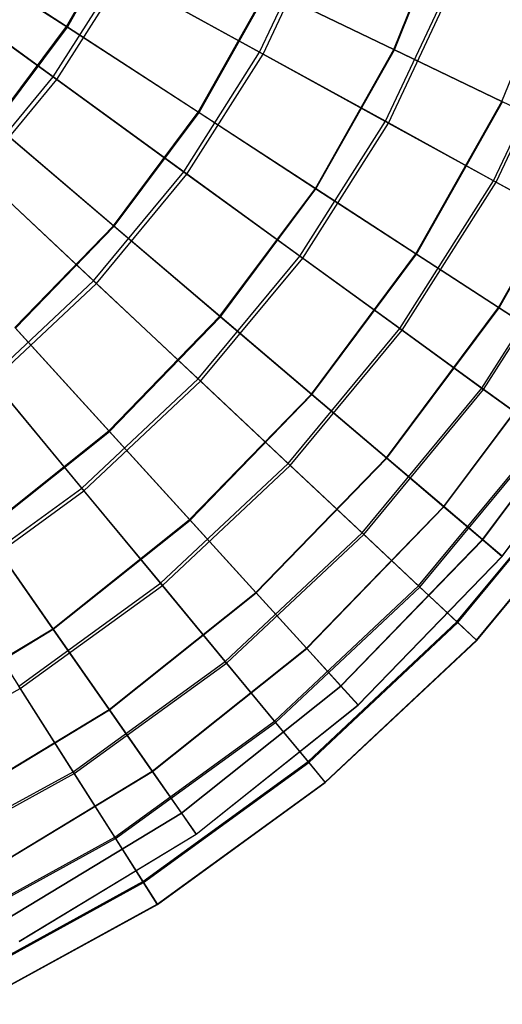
# Model space of a CAD drawing. Extents: x 0.2 to 40.1, y -6.7 to 6.7.
# Tile 80 of 256: x 6.648 to 7.595, y 0.516 to 2.448. Entities that reach past the tile are written whole.
import ezdxf

# ---------------------------------------------------------------- set-up
doc = ezdxf.new("R2010")
doc.units = 0
doc.header["$MEASUREMENT"] = 0
doc.layers.get('0').update_dxf_attribs({"color": 13, "linetype": 'CONTINUOUS'})

# ---------------------------------------------------------------- blocks, each defined once
blk = doc.blocks.new('SNOWBALL_XIV_PM3_STL')
at = {"color": 0}
for p, q in [((7.3816, 2.39, 16.3422), (7.499, 2.6801, 16.3422)), ((7.3816, 2.39, 16.3422), (7.499, 2.6801, 16.3422)), ((7.3829, 2.3893, 12.3305), (7.5004, 2.6796, 12.3305)), ((7.3829, 2.3893, 12.3305), (7.5004, 2.6796, 12.3305)), ((6.7401, 2.4349, 16.877), (6.8571, 2.6426, 16.877)), ((6.7401, 2.4349, 16.877), (6.8571, 2.6426, 16.877)), ((6.7417, 2.4338, 11.7953), (6.8588, 2.6417, 11.7953)), ((6.7417, 2.4338, 11.7953), (6.8588, 2.6417, 11.7953)), ((7.1187, 2.3845, 16.6698), (7.2369, 2.6357, 16.6698)), ((7.1187, 2.3845, 16.6698), (7.2369, 2.6357, 16.6698)), ((7.1254, 2.3808, 12.0036), (7.2441, 2.6329, 12.0036)), ((7.1254, 2.3808, 12.0036), (7.2441, 2.6329, 12.0036)), ((6.7401, 2.4349, 16.877), (6.4575, 2.6188, 17.0847)), ((6.7401, 2.4349, 16.877), (6.4575, 2.6188, 17.0847)), ((6.4592, 2.6177, 11.5874), (6.7417, 2.4338, 11.7953)), ((6.4592, 2.6177, 11.5874), (6.7417, 2.4338, 11.7953)), ((7.5937, 2.2878, 16.0238), (7.7225, 2.6059, 16.0238)), ((7.5937, 2.2878, 16.0238), (7.7225, 2.6059, 16.0238)), ((6.7141, 2.3359, 16.921), (6.4344, 2.5391, 17.1298)), ((6.7141, 2.3359, 16.921), (6.4344, 2.5391, 17.1298)), ((6.4418, 2.5337, 11.5415), (6.721, 2.3309, 11.7513)), ((6.4418, 2.5337, 11.5415), (6.721, 2.3309, 11.7513)), ((6.7141, 2.3359, 16.921), (6.8416, 2.5368, 16.921)), ((6.7141, 2.3359, 16.921), (6.8416, 2.5368, 16.921)), ((6.721, 2.3309, 11.7513), (6.849, 2.5327, 11.7513)), ((6.721, 2.3309, 11.7513), (6.849, 2.5327, 11.7513)), ((7.1187, 2.3845, 16.6698), (6.8416, 2.5368, 16.921)), ((7.1187, 2.3845, 16.6698), (6.8416, 2.5368, 16.921)), ((6.849, 2.5327, 11.7513), (7.1254, 2.3808, 12.0036)), ((6.849, 2.5327, 11.7513), (7.1254, 2.3808, 12.0036)), ((7.3654, 2.2489, 16.3802), (7.4987, 2.5321, 16.3802)), ((7.3654, 2.2489, 16.3802), (7.4987, 2.5321, 16.3802)), ((7.3712, 2.2456, 12.2941), (7.5049, 2.5296, 12.2941)), ((7.3712, 2.2456, 12.2941), (7.5049, 2.5296, 12.2941)), ((6.9983, 2.2668, 16.6281), (7.1347, 2.5089, 16.6281)), ((6.9983, 2.2668, 16.6281), (7.1347, 2.5089, 16.6281)), ((6.9998, 2.2659, 12.0444), (7.1362, 2.5081, 12.0444)), ((6.9998, 2.2659, 12.0444), (7.1362, 2.5081, 12.0444)), ((7.3816, 2.39, 16.3422), (7.1347, 2.5089, 16.6281)), ((7.3816, 2.39, 16.3422), (7.1347, 2.5089, 16.6281)), ((7.1362, 2.5081, 12.0444), (7.3829, 2.3893, 12.3305)), ((7.1362, 2.5081, 12.0444), (7.3829, 2.3893, 12.3305)), ((6.5976, 2.2438, 16.877), (6.7401, 2.4349, 16.877)), ((6.5976, 2.2438, 16.877), (6.7401, 2.4349, 16.877)), ((6.9983, 2.2668, 16.6281), (6.7401, 2.4349, 16.877)), ((6.9983, 2.2668, 16.6281), (6.7401, 2.4349, 16.877)), ((7.5776, 2.1322, 16.0569), (7.7238, 2.443, 16.0569)), ((7.5776, 2.1322, 16.0569), (7.7238, 2.443, 16.0569)), ((7.5825, 2.1295, 12.6182), (7.729, 2.4409, 12.6182)), ((7.5825, 2.1295, 12.6182), (7.729, 2.4409, 12.6182)), ((6.599, 2.2426, 11.7953), (6.7417, 2.4338, 11.7953)), ((6.599, 2.2426, 11.7953), (6.7417, 2.4338, 11.7953)), ((6.7417, 2.4338, 11.7953), (6.9998, 2.2659, 12.0444)), ((6.7417, 2.4338, 11.7953), (6.9998, 2.2659, 12.0444)), ((6.9699, 2.15, 16.6698), (7.1187, 2.3845, 16.6698)), ((6.9699, 2.15, 16.6698), (7.1187, 2.3845, 16.6698)), ((6.9761, 2.1455, 12.0036), (7.1254, 2.3808, 12.0036)), ((6.9761, 2.1455, 12.0036), (7.1254, 2.3808, 12.0036)), ((7.3654, 2.2489, 16.3802), (7.1187, 2.3845, 16.6698)), ((7.3654, 2.2489, 16.3802), (7.1187, 2.3845, 16.6698)), ((7.1254, 2.3808, 12.0036), (7.3712, 2.2456, 12.2941)), ((7.1254, 2.3808, 12.0036), (7.3712, 2.2456, 12.2941)), ((7.228, 2.1173, 16.3422), (7.3816, 2.39, 16.3422)), ((7.228, 2.1173, 16.3422), (7.3816, 2.39, 16.3422)), ((7.2292, 2.1165, 12.3305), (7.3829, 2.3893, 12.3305)), ((7.2292, 2.1165, 12.3305), (7.3829, 2.3893, 12.3305)), ((7.5937, 2.2878, 16.0238), (7.3816, 2.39, 16.3422)), ((7.5937, 2.2878, 16.0238), (7.3816, 2.39, 16.3422)), ((7.3829, 2.3893, 12.3305), (7.5948, 2.2873, 12.6491)), ((7.3829, 2.3893, 12.3305), (7.5948, 2.2873, 12.6491)), ((6.5624, 2.1525, 16.921), (6.7141, 2.3359, 16.921)), ((6.5624, 2.1525, 16.921), (6.7141, 2.3359, 16.921)), ((6.5686, 2.1467, 11.7513), (6.721, 2.3309, 11.7513)), ((6.5686, 2.1467, 11.7513), (6.721, 2.3309, 11.7513)), ((6.9699, 2.15, 16.6698), (6.7141, 2.3359, 16.921)), ((6.9699, 2.15, 16.6698), (6.7141, 2.3359, 16.921)), ((6.721, 2.3309, 11.7513), (6.9761, 2.1455, 12.0036)), ((6.721, 2.3309, 11.7513), (6.9761, 2.1455, 12.0036)), ((7.4253, 1.9888, 16.0238), (7.5937, 2.2878, 16.0238)), ((7.4253, 1.9888, 16.0238), (7.5937, 2.2878, 16.0238)), ((7.4264, 1.9881, 12.6491), (7.5948, 2.2873, 12.6491)), ((7.4264, 1.9881, 12.6491), (7.5948, 2.2873, 12.6491)), ((7.7678, 2.204, 15.6781), (7.5937, 2.2878, 16.0238)), ((7.7678, 2.204, 15.6781), (7.5937, 2.2878, 16.0238)), ((6.8321, 2.0441, 16.6281), (6.9983, 2.2668, 16.6281)), ((6.8321, 2.0441, 16.6281), (6.9983, 2.2668, 16.6281)), ((6.8334, 2.043, 12.0444), (6.9998, 2.2659, 12.0444)), ((6.8334, 2.043, 12.0444), (6.9998, 2.2659, 12.0444)), ((7.228, 2.1173, 16.3422), (6.9983, 2.2668, 16.6281)), ((7.228, 2.1173, 16.3422), (6.9983, 2.2668, 16.6281)), ((6.9998, 2.2659, 12.0444), (7.2292, 2.1165, 12.3305)), ((6.9998, 2.2659, 12.0444), (7.2292, 2.1165, 12.3305)), ((6.8321, 2.0441, 16.6281), (6.5976, 2.2438, 16.877)), ((6.8321, 2.0441, 16.6281), (6.5976, 2.2438, 16.877)), ((6.599, 2.2426, 11.7953), (6.8334, 2.043, 12.0444)), ((6.599, 2.2426, 11.7953), (6.8334, 2.043, 12.0444)), ((7.1976, 1.9846, 16.3802), (7.3654, 2.2489, 16.3802)), ((7.1976, 1.9846, 16.3802), (7.3654, 2.2489, 16.3802)), ((7.2031, 1.9806, 12.2941), (7.3712, 2.2456, 12.2941)), ((7.2031, 1.9806, 12.2941), (7.3712, 2.2456, 12.2941)), ((7.5776, 2.1322, 16.0569), (7.3654, 2.2489, 16.3802)), ((7.5776, 2.1322, 16.0569), (7.3654, 2.2489, 16.3802)), ((7.3712, 2.2456, 12.2941), (7.5825, 2.1295, 12.6182)), ((7.3712, 2.2456, 12.2941), (7.5825, 2.1295, 12.6182)), ((7.5872, 1.8835, 15.6781), (7.7678, 2.204, 15.6781)), ((7.5872, 1.8835, 15.6781), (7.7678, 2.204, 15.6781)), ((7.5881, 1.8829, 12.9949), (7.7687, 2.2036, 12.9949)), ((7.5881, 1.8829, 12.9949), (7.7687, 2.2036, 12.9949)), ((6.7929, 1.9361, 16.6698), (6.5624, 2.1525, 16.921)), ((6.7929, 1.9361, 16.6698), (6.5624, 2.1525, 16.921)), ((6.5686, 2.1467, 11.7513), (6.7985, 1.9308, 12.0036)), ((6.5686, 2.1467, 11.7513), (6.7985, 1.9308, 12.0036)), ((6.7929, 1.9361, 16.6698), (6.9699, 2.15, 16.6698)), ((6.7929, 1.9361, 16.6698), (6.9699, 2.15, 16.6698)), ((6.7985, 1.9308, 12.0036), (6.9761, 2.1455, 12.0036)), ((6.7985, 1.9308, 12.0036), (6.9761, 2.1455, 12.0036)), ((7.1976, 1.9846, 16.3802), (6.9699, 2.15, 16.6698)), ((7.1976, 1.9846, 16.3802), (6.9699, 2.15, 16.6698)), ((6.9761, 2.1455, 12.0036), (7.2031, 1.9806, 12.2941)), ((6.9761, 2.1455, 12.0036), (7.2031, 1.9806, 12.2941)), ((7.3935, 1.8422, 16.0569), (7.5776, 2.1322, 16.0569)), ((7.3935, 1.8422, 16.0569), (7.5776, 2.1322, 16.0569)), ((7.3981, 1.8389, 12.6182), (7.5825, 2.1295, 12.6182)), ((7.3981, 1.8389, 12.6182), (7.5825, 2.1295, 12.6182)), ((7.7518, 2.0364, 15.7054), (7.5776, 2.1322, 16.0569)), ((7.7518, 2.0364, 15.7054), (7.5776, 2.1322, 16.0569)), ((7.5825, 2.1295, 12.6182), (7.7557, 2.0343, 12.9704)), ((7.5825, 2.1295, 12.6182), (7.7557, 2.0343, 12.9704)), ((7.0408, 1.8665, 16.3422), (7.228, 2.1173, 16.3422)), ((7.0408, 1.8665, 16.3422), (7.228, 2.1173, 16.3422)), ((7.0419, 1.8655, 12.3305), (7.2292, 2.1165, 12.3305)), ((7.0419, 1.8655, 12.3305), (7.2292, 2.1165, 12.3305)), ((7.4253, 1.9888, 16.0238), (7.228, 2.1173, 16.3422)), ((7.4253, 1.9888, 16.0238), (7.228, 2.1173, 16.3422)), ((7.2292, 2.1165, 12.3305), (7.4264, 1.9881, 12.6491)), ((7.2292, 2.1165, 12.3305), (7.4264, 1.9881, 12.6491)), ((6.6388, 1.8445, 16.6281), (6.8321, 2.0441, 16.6281)), ((6.6388, 1.8445, 16.6281), (6.8321, 2.0441, 16.6281)), ((6.64, 1.8433, 12.0444), (6.8334, 2.043, 12.0444)), ((6.64, 1.8433, 12.0444), (6.8334, 2.043, 12.0444)), ((7.0408, 1.8665, 16.3422), (6.8321, 2.0441, 16.6281)), ((7.0408, 1.8665, 16.3422), (6.8321, 2.0441, 16.6281)), ((6.8334, 2.043, 12.0444), (7.0419, 1.8655, 12.3305)), ((6.8334, 2.043, 12.0444), (7.0419, 1.8655, 12.3305)), ((7.5544, 1.7254, 15.7054), (7.7518, 2.0364, 15.7054)), ((7.5544, 1.7254, 15.7054), (7.7518, 2.0364, 15.7054)), ((7.558, 1.7227, 12.9704), (7.7557, 2.0343, 12.9704)), ((7.558, 1.7227, 12.9704), (7.7557, 2.0343, 12.9704)), ((6.9981, 1.7434, 16.3802), (7.1976, 1.9846, 16.3802)), ((6.9981, 1.7434, 16.3802), (7.1976, 1.9846, 16.3802)), ((7.003, 1.7388, 12.2941), (7.2031, 1.9806, 12.2941)), ((7.003, 1.7388, 12.2941), (7.2031, 1.9806, 12.2941)), ((7.3935, 1.8422, 16.0569), (7.1976, 1.9846, 16.3802)), ((7.3935, 1.8422, 16.0569), (7.1976, 1.9846, 16.3802)), ((7.2031, 1.9806, 12.2941), (7.3981, 1.8389, 12.6182)), ((7.2031, 1.9806, 12.2941), (7.3981, 1.8389, 12.6182)), ((7.2201, 1.7138, 16.0238), (7.4253, 1.9888, 16.0238)), ((7.2201, 1.7138, 16.0238), (7.4253, 1.9888, 16.0238)), ((7.2211, 1.713, 12.6491), (7.4264, 1.9881, 12.6491)), ((7.2211, 1.713, 12.6491), (7.4264, 1.9881, 12.6491)), ((7.5872, 1.8835, 15.6781), (7.4253, 1.9888, 16.0238)), ((7.5872, 1.8835, 15.6781), (7.4253, 1.9888, 16.0238)), ((7.4264, 1.9881, 12.6491), (7.5881, 1.8829, 12.9949)), ((7.4264, 1.9881, 12.6491), (7.5881, 1.8829, 12.9949)), ((6.5905, 1.746, 16.6698), (6.7929, 1.9361, 16.6698)), ((6.5905, 1.746, 16.6698), (6.7929, 1.9361, 16.6698)), ((6.9981, 1.7434, 16.3802), (6.7929, 1.9361, 16.6698)), ((6.9981, 1.7434, 16.3802), (6.7929, 1.9361, 16.6698)), ((6.5954, 1.7401, 12.0036), (6.7985, 1.9308, 12.0036)), ((6.5954, 1.7401, 12.0036), (6.7985, 1.9308, 12.0036)), ((6.7985, 1.9308, 12.0036), (7.003, 1.7388, 12.2941)), ((6.7985, 1.9308, 12.0036), (7.003, 1.7388, 12.2941)), ((7.3672, 1.5886, 15.6781), (7.5872, 1.8835, 15.6781)), ((7.3672, 1.5886, 15.6781), (7.5872, 1.8835, 15.6781)), ((7.3679, 1.588, 12.9949), (7.5881, 1.8829, 12.9949)), ((7.3679, 1.588, 12.9949), (7.5881, 1.8829, 12.9949)), ((7.711, 1.8029, 15.3107), (7.5872, 1.8835, 15.6781)), ((7.711, 1.8029, 15.3107), (7.5872, 1.8835, 15.6781)), ((7.5881, 1.8829, 12.9949), (7.7116, 1.8025, 13.3625)), ((7.5881, 1.8829, 12.9949), (7.7116, 1.8025, 13.3625)), ((6.8231, 1.6417, 16.3422), (7.0408, 1.8665, 16.3422)), ((6.8231, 1.6417, 16.3422), (7.0408, 1.8665, 16.3422)), ((6.8241, 1.6406, 12.3305), (7.0419, 1.8655, 12.3305)), ((6.8241, 1.6406, 12.3305), (7.0419, 1.8655, 12.3305)), ((7.2201, 1.7138, 16.0238), (7.0408, 1.8665, 16.3422)), ((7.2201, 1.7138, 16.0238), (7.0408, 1.8665, 16.3422)), ((7.0419, 1.8655, 12.3305), (7.2211, 1.713, 12.6491)), ((7.0419, 1.8655, 12.3305), (7.2211, 1.713, 12.6491)), ((6.8231, 1.6417, 16.3422), (6.6388, 1.8445, 16.6281)), ((6.8231, 1.6417, 16.3422), (6.6388, 1.8445, 16.6281)), ((6.64, 1.8433, 12.0444), (6.8241, 1.6406, 12.3305)), ((6.64, 1.8433, 12.0444), (6.8241, 1.6406, 12.3305)), ((7.1746, 1.5776, 16.0569), (7.3935, 1.8422, 16.0569)), ((7.1746, 1.5776, 16.0569), (7.3935, 1.8422, 16.0569)), ((7.1787, 1.5738, 12.6182), (7.3981, 1.8389, 12.6182)), ((7.1787, 1.5738, 12.6182), (7.3981, 1.8389, 12.6182)), ((7.5544, 1.7254, 15.7054), (7.3935, 1.8422, 16.0569)), ((7.5544, 1.7254, 15.7054), (7.3935, 1.8422, 16.0569)), ((7.3981, 1.8389, 12.6182), (7.558, 1.7227, 12.9704)), ((7.3981, 1.8389, 12.6182), (7.558, 1.7227, 12.9704)), ((7.4797, 1.4929, 15.3107), (7.711, 1.8029, 15.3107)), ((7.4797, 1.4929, 15.3107), (7.711, 1.8029, 15.3107)), ((7.4802, 1.4924, 13.3625), (7.7116, 1.8025, 13.3625)), ((7.4802, 1.4924, 13.3625), (7.7116, 1.8025, 13.3625)), ((6.7699, 1.5291, 16.3802), (6.5905, 1.746, 16.6698)), ((6.7699, 1.5291, 16.3802), (6.5905, 1.746, 16.6698)), ((6.5954, 1.7401, 12.0036), (6.7742, 1.5239, 12.2941)), ((6.5954, 1.7401, 12.0036), (6.7742, 1.5239, 12.2941)), ((6.7699, 1.5291, 16.3802), (6.9981, 1.7434, 16.3802)), ((6.7699, 1.5291, 16.3802), (6.9981, 1.7434, 16.3802)), ((6.7742, 1.5239, 12.2941), (7.003, 1.7388, 12.2941)), ((6.7742, 1.5239, 12.2941), (7.003, 1.7388, 12.2941)), ((7.1746, 1.5776, 16.0569), (6.9981, 1.7434, 16.3802)), ((7.1746, 1.5776, 16.0569), (6.9981, 1.7434, 16.3802)), ((7.003, 1.7388, 12.2941), (7.1787, 1.5738, 12.6182)), ((7.003, 1.7388, 12.2941), (7.1787, 1.5738, 12.6182)), ((7.5557, 1.4281, 14.9274), (7.7947, 1.7484, 14.9274)), ((7.5557, 1.4281, 14.9274), (7.7947, 1.7484, 14.9274)), ((7.5561, 1.4278, 13.7458), (7.7951, 1.7481, 13.7458)), ((7.5561, 1.4278, 13.7458), (7.7951, 1.7481, 13.7458)), ((7.3195, 1.4415, 15.7054), (7.5544, 1.7254, 15.7054)), ((7.3195, 1.4415, 15.7054), (7.5544, 1.7254, 15.7054)), ((7.3228, 1.4385, 12.9704), (7.558, 1.7227, 12.9704)), ((7.3228, 1.4385, 12.9704), (7.558, 1.7227, 12.9704)), ((7.6775, 1.6359, 15.3313), (7.5544, 1.7254, 15.7054)), ((7.6775, 1.6359, 15.3313), (7.5544, 1.7254, 15.7054)), ((7.558, 1.7227, 12.9704), (7.6801, 1.634, 13.345)), ((7.558, 1.7227, 12.9704), (7.6801, 1.634, 13.345)), ((7.5941, 1.3954, 14.5346), (7.837, 1.7209, 14.5346)), ((7.5941, 1.3954, 14.5346), (7.837, 1.7209, 14.5346)), ((7.5942, 1.3953, 14.1386), (7.8371, 1.7208, 14.1386)), ((7.5942, 1.3953, 14.1386), (7.8371, 1.7208, 14.1386)), ((6.9814, 1.4673, 16.0238), (7.2201, 1.7138, 16.0238)), ((6.9814, 1.4673, 16.0238), (7.2201, 1.7138, 16.0238)), ((6.9822, 1.4664, 12.6491), (7.2211, 1.713, 12.6491)), ((6.9822, 1.4664, 12.6491), (7.2211, 1.713, 12.6491)), ((7.3672, 1.5886, 15.6781), (7.2201, 1.7138, 16.0238)), ((7.3672, 1.5886, 15.6781), (7.2201, 1.7138, 16.0238)), ((7.2211, 1.713, 12.6491), (7.3679, 1.588, 12.9949)), ((7.2211, 1.713, 12.6491), (7.3679, 1.588, 12.9949)), ((6.5784, 1.4465, 16.3422), (6.8231, 1.6417, 16.3422)), ((6.5784, 1.4465, 16.3422), (6.8231, 1.6417, 16.3422)), ((6.5792, 1.4453, 12.3305), (6.8241, 1.6406, 12.3305)), ((6.5792, 1.4453, 12.3305), (6.8241, 1.6406, 12.3305)), ((6.9814, 1.4673, 16.0238), (6.8231, 1.6417, 16.3422)), ((6.9814, 1.4673, 16.0238), (6.8231, 1.6417, 16.3422)), ((6.8241, 1.6406, 12.3305), (6.9822, 1.4664, 12.6491)), ((6.8241, 1.6406, 12.3305), (6.9822, 1.4664, 12.6491)), ((7.4305, 1.3373, 15.3313), (7.6775, 1.6359, 15.3313)), ((7.4305, 1.3373, 15.3313), (7.6775, 1.6359, 15.3313)), ((7.4329, 1.3351, 13.345), (7.6801, 1.634, 13.345)), ((7.4329, 1.3351, 13.345), (7.6801, 1.634, 13.345)), ((7.1112, 1.3243, 15.6781), (7.3672, 1.5886, 15.6781)), ((7.1112, 1.3243, 15.6781), (7.3672, 1.5886, 15.6781)), ((7.1119, 1.3236, 12.9949), (7.3679, 1.588, 12.9949)), ((7.1119, 1.3236, 12.9949), (7.3679, 1.588, 12.9949)), ((7.4797, 1.4929, 15.3107), (7.3672, 1.5886, 15.6781)), ((7.4797, 1.4929, 15.3107), (7.3672, 1.5886, 15.6781)), ((7.3679, 1.588, 12.9949), (7.4802, 1.4924, 13.3625)), ((7.3679, 1.588, 12.9949), (7.4802, 1.4924, 13.3625)), ((6.9243, 1.3425, 16.0569), (7.1746, 1.5776, 16.0569)), ((6.9243, 1.3425, 16.0569), (7.1746, 1.5776, 16.0569)), ((6.9279, 1.3382, 12.6182), (7.1787, 1.5738, 12.6182)), ((6.9279, 1.3382, 12.6182), (7.1787, 1.5738, 12.6182)), ((7.3195, 1.4415, 15.7054), (7.1746, 1.5776, 16.0569)), ((7.3195, 1.4415, 15.7054), (7.1746, 1.5776, 16.0569)), ((7.1787, 1.5738, 12.6182), (7.3228, 1.4385, 12.9704)), ((7.1787, 1.5738, 12.6182), (7.3228, 1.4385, 12.9704)), ((7.5056, 1.2668, 14.9408), (7.7609, 1.5753, 14.9408)), ((7.5056, 1.2668, 14.9408), (7.7609, 1.5753, 14.9408)), ((7.5071, 1.2654, 13.7358), (7.7625, 1.5742, 13.7358)), ((7.5071, 1.2654, 13.7358), (7.7625, 1.5742, 13.7358)), ((6.5167, 1.3451, 16.3802), (6.7699, 1.5291, 16.3802)), ((6.5167, 1.3451, 16.3802), (6.7699, 1.5291, 16.3802)), ((6.9243, 1.3425, 16.0569), (6.7699, 1.5291, 16.3802)), ((6.9243, 1.3425, 16.0569), (6.7699, 1.5291, 16.3802)), ((7.5438, 1.2309, 14.5403), (7.8032, 1.5446, 14.5403)), ((7.5438, 1.2309, 14.5403), (7.8032, 1.5446, 14.5403)), ((7.5443, 1.2305, 14.1364), (7.8038, 1.5442, 14.1364)), ((7.5443, 1.2305, 14.1364), (7.8038, 1.5442, 14.1364)), ((6.5203, 1.3394, 12.2941), (6.7742, 1.5239, 12.2941)), ((6.5203, 1.3394, 12.2941), (6.7742, 1.5239, 12.2941)), ((6.7742, 1.5239, 12.2941), (6.9279, 1.3382, 12.6182)), ((6.7742, 1.5239, 12.2941), (6.9279, 1.3382, 12.6182)), ((7.2106, 1.215, 15.3107), (7.4797, 1.4929, 15.3107)), ((7.2106, 1.215, 15.3107), (7.4797, 1.4929, 15.3107)), ((7.211, 1.2145, 13.3625), (7.4802, 1.4924, 13.3625)), ((7.211, 1.2145, 13.3625), (7.4802, 1.4924, 13.3625)), ((7.5557, 1.4281, 14.9274), (7.4797, 1.4929, 15.3107)), ((7.5557, 1.4281, 14.9274), (7.4797, 1.4929, 15.3107)), ((7.4802, 1.4924, 13.3625), (7.5561, 1.4278, 13.7458)), ((7.4802, 1.4924, 13.3625), (7.5561, 1.4278, 13.7458)), ((6.7131, 1.2534, 16.0238), (6.9814, 1.4673, 16.0238)), ((6.7131, 1.2534, 16.0238), (6.9814, 1.4673, 16.0238)), ((6.7138, 1.2524, 12.6491), (6.9822, 1.4664, 12.6491)), ((6.7138, 1.2524, 12.6491), (6.9822, 1.4664, 12.6491)), ((7.1112, 1.3243, 15.6781), (6.9814, 1.4673, 16.0238)), ((7.1112, 1.3243, 15.6781), (6.9814, 1.4673, 16.0238)), ((6.9822, 1.4664, 12.6491), (7.1119, 1.3236, 12.9949)), ((6.9822, 1.4664, 12.6491), (7.1119, 1.3236, 12.9949)), ((6.7131, 1.2534, 16.0238), (6.5784, 1.4465, 16.3422)), ((6.7131, 1.2534, 16.0238), (6.5784, 1.4465, 16.3422)), ((6.5792, 1.4453, 12.3305), (6.7138, 1.2524, 12.6491)), ((6.5792, 1.4453, 12.3305), (6.7138, 1.2524, 12.6491)), ((7.051, 1.1893, 15.7054), (7.3195, 1.4415, 15.7054)), ((7.051, 1.1893, 15.7054), (7.3195, 1.4415, 15.7054)), ((7.0538, 1.1859, 12.9704), (7.3228, 1.4385, 12.9704)), ((7.0538, 1.1859, 12.9704), (7.3228, 1.4385, 12.9704)), ((7.4305, 1.3373, 15.3313), (7.3195, 1.4415, 15.7054)), ((7.4305, 1.3373, 15.3313), (7.3195, 1.4415, 15.7054)), ((7.3228, 1.4385, 12.9704), (7.4329, 1.3351, 13.345)), ((7.3228, 1.4385, 12.9704), (7.4329, 1.3351, 13.345)), ((7.2777, 1.141, 14.9274), (7.5557, 1.4281, 14.9274)), ((7.2777, 1.141, 14.9274), (7.5557, 1.4281, 14.9274)), ((7.278, 1.1407, 13.7458), (7.5561, 1.4278, 13.7458)), ((7.278, 1.1407, 13.7458), (7.5561, 1.4278, 13.7458)), ((7.5941, 1.3954, 14.5346), (7.5557, 1.4281, 14.9274)), ((7.5941, 1.3954, 14.5346), (7.5557, 1.4281, 14.9274)), ((7.5561, 1.4278, 13.7458), (7.5942, 1.3953, 14.1386)), ((7.5561, 1.4278, 13.7458), (7.5942, 1.3953, 14.1386)), ((7.3116, 1.1037, 14.5346), (7.5941, 1.3954, 14.5346)), ((7.3116, 1.1037, 14.5346), (7.5941, 1.3954, 14.5346)), ((7.3117, 1.1036, 14.1386), (7.5942, 1.3953, 14.1386)), ((7.3117, 1.1036, 14.1386), (7.5942, 1.3953, 14.1386)), ((7.5942, 1.3953, 14.1386), (7.5941, 1.3954, 14.5346)), ((7.5942, 1.3953, 14.1386), (7.5941, 1.3954, 14.5346)), ((6.5203, 1.3394, 12.2941), (6.6494, 1.1359, 12.6182)), ((6.5203, 1.3394, 12.2941), (6.6494, 1.1359, 12.6182)), ((6.6464, 1.1406, 16.0569), (6.9243, 1.3425, 16.0569)), ((6.6464, 1.1406, 16.0569), (6.9243, 1.3425, 16.0569)), ((6.6494, 1.1359, 12.6182), (6.9279, 1.3382, 12.6182)), ((6.6494, 1.1359, 12.6182), (6.9279, 1.3382, 12.6182)), ((7.051, 1.1893, 15.7054), (6.9243, 1.3425, 16.0569)), ((7.051, 1.1893, 15.7054), (6.9243, 1.3425, 16.0569)), ((6.9279, 1.3382, 12.6182), (7.0538, 1.1859, 12.9704)), ((6.9279, 1.3382, 12.6182), (7.0538, 1.1859, 12.9704)), ((7.148, 1.0721, 15.3313), (7.4305, 1.3373, 15.3313)), ((7.148, 1.0721, 15.3313), (7.4305, 1.3373, 15.3313)), ((7.1501, 1.0696, 13.345), (7.4329, 1.3351, 13.345)), ((7.1501, 1.0696, 13.345), (7.4329, 1.3351, 13.345)), ((7.5056, 1.2668, 14.9408), (7.4305, 1.3373, 15.3313)), ((7.5056, 1.2668, 14.9408), (7.4305, 1.3373, 15.3313)), ((7.4329, 1.3351, 13.345), (7.5071, 1.2654, 13.7358)), ((7.4329, 1.3351, 13.345), (7.5071, 1.2654, 13.7358)), ((6.8236, 1.095, 15.6781), (7.1112, 1.3243, 15.6781)), ((6.8236, 1.095, 15.6781), (7.1112, 1.3243, 15.6781)), ((6.8242, 1.0941, 12.9949), (7.1119, 1.3236, 12.9949)), ((6.8242, 1.0941, 12.9949), (7.1119, 1.3236, 12.9949)), ((7.2106, 1.215, 15.3107), (7.1112, 1.3243, 15.6781)), ((7.2106, 1.215, 15.3107), (7.1112, 1.3243, 15.6781)), ((7.1119, 1.3236, 12.9949), (7.211, 1.2145, 13.3625)), ((7.1119, 1.3236, 12.9949), (7.211, 1.2145, 13.3625)), ((7.2137, 0.9926, 14.9408), (7.5056, 1.2668, 14.9408)), ((7.2137, 0.9926, 14.9408), (7.5056, 1.2668, 14.9408)), ((7.215, 0.9911, 13.7358), (7.5071, 1.2654, 13.7358)), ((7.215, 0.9911, 13.7358), (7.5071, 1.2654, 13.7358)), ((7.5438, 1.2309, 14.5403), (7.5056, 1.2668, 14.9408)), ((7.5438, 1.2309, 14.5403), (7.5056, 1.2668, 14.9408)), ((7.5071, 1.2654, 13.7358), (7.5443, 1.2305, 14.1364)), ((7.5071, 1.2654, 13.7358), (7.5443, 1.2305, 14.1364)), ((6.4197, 1.0755, 16.0238), (6.7131, 1.2534, 16.0238)), ((6.4197, 1.0755, 16.0238), (6.7131, 1.2534, 16.0238)), ((6.4202, 1.0744, 12.6491), (6.7138, 1.2524, 12.6491)), ((6.4202, 1.0744, 12.6491), (6.7138, 1.2524, 12.6491)), ((6.8236, 1.095, 15.6781), (6.7131, 1.2534, 16.0238)), ((6.8236, 1.095, 15.6781), (6.7131, 1.2534, 16.0238)), ((6.7138, 1.2524, 12.6491), (6.8242, 1.0941, 12.9949)), ((6.7138, 1.2524, 12.6491), (6.8242, 1.0941, 12.9949)), ((7.2471, 0.9523, 14.5403), (7.5438, 1.2309, 14.5403)), ((7.2471, 0.9523, 14.5403), (7.5438, 1.2309, 14.5403)), ((7.2475, 0.9518, 14.1364), (7.5443, 1.2305, 14.1364)), ((7.2475, 0.9518, 14.1364), (7.5443, 1.2305, 14.1364)), ((7.5443, 1.2305, 14.1364), (7.5438, 1.2309, 14.5403)), ((7.5443, 1.2305, 14.1364), (7.5438, 1.2309, 14.5403)), ((6.9081, 0.9738, 15.3107), (7.2106, 1.215, 15.3107)), ((6.9081, 0.9738, 15.3107), (7.2106, 1.215, 15.3107)), ((6.9085, 0.9732, 13.3625), (7.211, 1.2145, 13.3625)), ((6.9085, 0.9732, 13.3625), (7.211, 1.2145, 13.3625)), ((7.2777, 1.141, 14.9274), (7.2106, 1.215, 15.3107)), ((7.2777, 1.141, 14.9274), (7.2106, 1.215, 15.3107)), ((7.211, 1.2145, 13.3625), (7.278, 1.1407, 13.7458)), ((7.211, 1.2145, 13.3625), (7.278, 1.1407, 13.7458)), ((6.7529, 0.9728, 15.7054), (7.051, 1.1893, 15.7054)), ((6.7529, 0.9728, 15.7054), (7.051, 1.1893, 15.7054)), ((6.7553, 0.969, 12.9704), (7.0538, 1.1859, 12.9704)), ((6.7553, 0.969, 12.9704), (7.0538, 1.1859, 12.9704)), ((7.148, 1.0721, 15.3313), (7.051, 1.1893, 15.7054)), ((7.148, 1.0721, 15.3313), (7.051, 1.1893, 15.7054)), ((7.0538, 1.1859, 12.9704), (7.1501, 1.0696, 13.345)), ((7.0538, 1.1859, 12.9704), (7.1501, 1.0696, 13.345)), ((6.7529, 0.9728, 15.7054), (6.6464, 1.1406, 16.0569)), ((6.7529, 0.9728, 15.7054), (6.6464, 1.1406, 16.0569)), ((6.9653, 0.8919, 14.9274), (7.2777, 1.141, 14.9274)), ((6.9653, 0.8919, 14.9274), (7.2777, 1.141, 14.9274)), ((6.9655, 0.8915, 13.7458), (7.278, 1.1407, 13.7458)), ((6.9655, 0.8915, 13.7458), (7.278, 1.1407, 13.7458)), ((7.3116, 1.1037, 14.5346), (7.2777, 1.141, 14.9274)), ((7.3116, 1.1037, 14.5346), (7.2777, 1.141, 14.9274)), ((7.278, 1.1407, 13.7458), (7.3117, 1.1036, 14.1386)), ((7.278, 1.1407, 13.7458), (7.3117, 1.1036, 14.1386)), ((6.3479, 0.9701, 12.6182), (6.6494, 1.1359, 12.6182)), ((6.3479, 0.9701, 12.6182), (6.6494, 1.1359, 12.6182)), ((6.6494, 1.1359, 12.6182), (6.7553, 0.969, 12.9704)), ((6.6494, 1.1359, 12.6182), (6.7553, 0.969, 12.9704)), ((6.9941, 0.8505, 14.5346), (7.3116, 1.1037, 14.5346)), ((6.9941, 0.8505, 14.5346), (7.3116, 1.1037, 14.5346)), ((6.9942, 0.8504, 14.1386), (7.3117, 1.1036, 14.1386)), ((6.9942, 0.8504, 14.1386), (7.3117, 1.1036, 14.1386)), ((7.3117, 1.1036, 14.1386), (7.3116, 1.1037, 14.5346)), ((7.3117, 1.1036, 14.1386), (7.3116, 1.1037, 14.5346)), ((6.509, 0.9042, 15.6781), (6.8236, 1.095, 15.6781)), ((6.509, 0.9042, 15.6781), (6.8236, 1.095, 15.6781)), ((6.5095, 0.9034, 12.9949), (6.8242, 1.0941, 12.9949)), ((6.5095, 0.9034, 12.9949), (6.8242, 1.0941, 12.9949)), ((6.9081, 0.9738, 15.3107), (6.8236, 1.095, 15.6781)), ((6.9081, 0.9738, 15.3107), (6.8236, 1.095, 15.6781)), ((6.8242, 1.0941, 12.9949), (6.9085, 0.9732, 13.3625)), ((6.8242, 1.0941, 12.9949), (6.9085, 0.9732, 13.3625)), ((6.8345, 0.8443, 15.3313), (7.148, 1.0721, 15.3313)), ((6.8345, 0.8443, 15.3313), (7.148, 1.0721, 15.3313)), ((6.8362, 0.8415, 13.345), (7.1501, 1.0696, 13.345)), ((6.8362, 0.8415, 13.345), (7.1501, 1.0696, 13.345)), ((7.2137, 0.9926, 14.9408), (7.148, 1.0721, 15.3313)), ((7.2137, 0.9926, 14.9408), (7.148, 1.0721, 15.3313)), ((7.1501, 1.0696, 13.345), (7.215, 0.9911, 13.7358)), ((7.1501, 1.0696, 13.345), (7.215, 0.9911, 13.7358)), ((6.8897, 0.7572, 14.9408), (7.2137, 0.9926, 14.9408)), ((6.8897, 0.7572, 14.9408), (7.2137, 0.9926, 14.9408)), ((6.8908, 0.7556, 13.7358), (7.215, 0.9911, 13.7358)), ((6.8908, 0.7556, 13.7358), (7.215, 0.9911, 13.7358)), ((7.2471, 0.9523, 14.5403), (7.2137, 0.9926, 14.9408)), ((7.2471, 0.9523, 14.5403), (7.2137, 0.9926, 14.9408)), ((7.215, 0.9911, 13.7358), (7.2475, 0.9518, 14.1364)), ((7.215, 0.9911, 13.7358), (7.2475, 0.9518, 14.1364)), ((6.4301, 0.7953, 15.7054), (6.7529, 0.9728, 15.7054)), ((6.4301, 0.7953, 15.7054), (6.7529, 0.9728, 15.7054)), ((6.432, 0.7913, 12.9704), (6.7553, 0.969, 12.9704)), ((6.432, 0.7913, 12.9704), (6.7553, 0.969, 12.9704)), ((6.5773, 0.7733, 15.3107), (6.9081, 0.9738, 15.3107)), ((6.5773, 0.7733, 15.3107), (6.9081, 0.9738, 15.3107)), ((6.5777, 0.7726, 13.3625), (6.9085, 0.9732, 13.3625)), ((6.5777, 0.7726, 13.3625), (6.9085, 0.9732, 13.3625)), ((6.8345, 0.8443, 15.3313), (6.7529, 0.9728, 15.7054)), ((6.8345, 0.8443, 15.3313), (6.7529, 0.9728, 15.7054)), ((6.7553, 0.969, 12.9704), (6.8362, 0.8415, 13.345)), ((6.7553, 0.969, 12.9704), (6.8362, 0.8415, 13.345)), ((6.9653, 0.8919, 14.9274), (6.9081, 0.9738, 15.3107)), ((6.9653, 0.8919, 14.9274), (6.9081, 0.9738, 15.3107)), ((6.9085, 0.9732, 13.3625), (6.9655, 0.8915, 13.7458)), ((6.9085, 0.9732, 13.3625), (6.9655, 0.8915, 13.7458)), ((6.9178, 0.7131, 14.5403), (7.2471, 0.9523, 14.5403)), ((6.9178, 0.7131, 14.5403), (7.2471, 0.9523, 14.5403)), ((6.9181, 0.7125, 14.1364), (7.2475, 0.9518, 14.1364)), ((6.9181, 0.7125, 14.1364), (7.2475, 0.9518, 14.1364)), ((7.2475, 0.9518, 14.1364), (7.2471, 0.9523, 14.5403)), ((7.2475, 0.9518, 14.1364), (7.2471, 0.9523, 14.5403)), ((6.6235, 0.6847, 14.9274), (6.9653, 0.8919, 14.9274)), ((6.6235, 0.6847, 14.9274), (6.9653, 0.8919, 14.9274)), ((6.6237, 0.6843, 13.7458), (6.9655, 0.8915, 13.7458)), ((6.6237, 0.6843, 13.7458), (6.9655, 0.8915, 13.7458)), ((6.9941, 0.8505, 14.5346), (6.9653, 0.8919, 14.9274)), ((6.9941, 0.8505, 14.5346), (6.9653, 0.8919, 14.9274)), ((6.9655, 0.8915, 13.7458), (6.9942, 0.8504, 14.1386)), ((6.9655, 0.8915, 13.7458), (6.9942, 0.8504, 14.1386)), ((6.6469, 0.64, 14.5346), (6.9941, 0.8505, 14.5346)), ((6.6469, 0.64, 14.5346), (6.9941, 0.8505, 14.5346)), ((6.6469, 0.6399, 14.1386), (6.9942, 0.8504, 14.1386)), ((6.6469, 0.6399, 14.1386), (6.9942, 0.8504, 14.1386)), ((6.9942, 0.8504, 14.1386), (6.9941, 0.8505, 14.5346)), ((6.9942, 0.8504, 14.1386), (6.9941, 0.8505, 14.5346)), ((6.4949, 0.6576, 15.3313), (6.8345, 0.8443, 15.3313)), ((6.4949, 0.6576, 15.3313), (6.8345, 0.8443, 15.3313)), ((6.4963, 0.6547, 13.345), (6.8362, 0.8415, 13.345)), ((6.4963, 0.6547, 13.345), (6.8362, 0.8415, 13.345)), ((6.8897, 0.7572, 14.9408), (6.8345, 0.8443, 15.3313)), ((6.8897, 0.7572, 14.9408), (6.8345, 0.8443, 15.3313)), ((6.8362, 0.8415, 13.345), (6.8908, 0.7556, 13.7358)), ((6.8362, 0.8415, 13.345), (6.8908, 0.7556, 13.7358)), ((6.5388, 0.5643, 14.9408), (6.8897, 0.7572, 14.9408)), ((6.5388, 0.5643, 14.9408), (6.8897, 0.7572, 14.9408)), ((6.5397, 0.5625, 13.7358), (6.8908, 0.7556, 13.7358)), ((6.5397, 0.5625, 13.7358), (6.8908, 0.7556, 13.7358)), ((6.9178, 0.7131, 14.5403), (6.8897, 0.7572, 14.9408)), ((6.9178, 0.7131, 14.5403), (6.8897, 0.7572, 14.9408)), ((6.8908, 0.7556, 13.7358), (6.9181, 0.7125, 14.1364)), ((6.8908, 0.7556, 13.7358), (6.9181, 0.7125, 14.1364)), ((6.5611, 0.517, 14.5403), (6.9178, 0.7131, 14.5403)), ((6.5611, 0.517, 14.5403), (6.9178, 0.7131, 14.5403)), ((6.5614, 0.5164, 14.1364), (6.9181, 0.7125, 14.1364)), ((6.5614, 0.5164, 14.1364), (6.9181, 0.7125, 14.1364)), ((6.9181, 0.7125, 14.1364), (6.9178, 0.7131, 14.5403)), ((6.9181, 0.7125, 14.1364), (6.9178, 0.7131, 14.5403))]:
    blk.add_line(p, q, dxfattribs=at)
blk = doc.blocks.new('GRUPUJ_1')
at = {"color": 0}
blk.add_blockref('SNOWBALL_XIV_PM3_STL', (-0.2062, 6.6596, -0.5119), dxfattribs=at)

msp = doc.modelspace()

# ---------------------------------------------------------------- block references
at = {"color": 0}
msp.add_blockref('GRUPUJ_1', (0.2062, -6.6596, 0.5119), dxfattribs=at)

doc.saveas('drawing.dxf')
